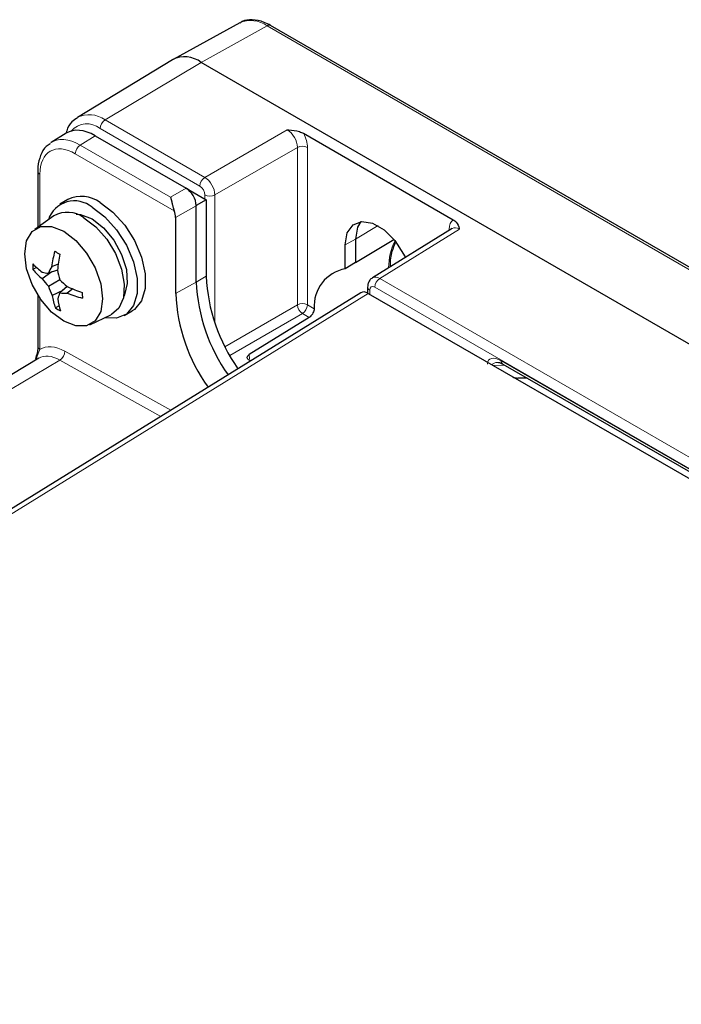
# Paper-space layout 'Blatt2' of a CAD drawing. Header units: millimetres. Extents: x 5 to 418, y 2 to 292.
# Tile 51 of 76: x 122 to 140, y 224 to 251. Entities that reach past the tile are written whole.
import ezdxf

# ---------------------------------------------------------------- set-up
doc = ezdxf.new("R2010")
doc.units = ezdxf.units.MM

psp = doc.layouts.new('Blatt2')

# ---------------------------------------------------------------- linework, layer by layer
at = {"color": 7, "linetype": 'Continuous', "lineweight": 25}
for p, q in [((127.792, 251.273), (125.928, 250.25)), ((174.477, 224.747), (128.657, 251.199)), ((125.909, 250.238), (123.253, 248.628)), ((172.539, 223.713), (126.718, 250.165)), ((122.94, 248.186), (122.519, 247.926)), ((123.753, 248.115), (126.294, 246.648)), ((129.576, 248.183), (133.761, 245.767)), ((122.147, 247.122), (122.147, 245.556)), ((126.299, 246.645), (126.855, 246.325)), ((122.99, 246.335), (122.764, 246.204)), ((126.577, 246.164), (126.578, 246.165)), ((126.577, 244.024), (126.577, 246.159)), ((126.855, 246.325), (126.578, 246.165)), ((126.855, 246.325), (126.855, 244.19)), ((122.596, 245.874), (122.062, 245.496)), ((126.001, 245.826), (126.001, 243.703)), ((133.733, 245.521), (131.503, 244.142)), ((130.744, 244.397), (130.744, 245.065)), ((131.032, 245.225), (131.032, 244.568)), ((131.032, 244.568), (132.097, 245.217)), ((122.717, 244.528), (122.535, 244.454)), ((131.032, 244.568), (130.744, 244.397)), ((122.113, 244.431), (122.012, 244.372)), ((122.543, 244.307), (122.273, 244.116)), ((122.697, 244.361), (122.442, 244.271)), ((122.761, 244.087), (122.447, 243.905)), ((131.182, 243.727), (105.327, 227.741)), ((122.147, 243.668), (122.147, 242.224)), ((122.843, 243.788), (122.547, 243.651)), ((122.97, 243.896), (122.765, 243.721)), ((123.125, 243.831), (122.972, 243.712)), ((131.369, 243.882), (131.369, 243.718)), ((131.385, 243.709), (161.649, 226.238)), ((122.743, 243.358), (122.644, 243.301)), ((123.6, 242.833), (124.194, 243.107)), ((124.564, 243.086), (124.79, 243.217)), ((129.733, 243.036), (128.061, 242.001)), ((122.173, 241.893), (94.056, 225.083)), ((128.095, 241.818), (128.063, 241.837)), ((135.147, 241.733), (158.536, 228.232)), ((135.832, 241.338), (135.569, 241.341))]:
    psp.add_line(p, q, dxfattribs=at)
at = {"color": 7, "linetype": 'Continuous', "lineweight": 18}
for p, q in [((128.559, 251.19), (126.718, 250.165)), ((174.38, 224.739), (128.559, 251.19)), ((124.029, 248.558), (126.718, 250.165)), ((126.676, 246.706), (123.89, 248.314)), ((124.029, 248.558), (126.815, 246.949)), ((123.753, 248.115), (123.334, 247.856)), ((126.815, 246.949), (129.123, 248.281)), ((123.334, 247.856), (125.86, 246.398)), ((129.405, 247.791), (127.098, 246.46)), ((129.405, 243.388), (129.405, 247.791)), ((129.686, 247.79), (129.686, 243.386)), ((125.962, 246.015), (123.195, 247.612)), ((122.206, 247.041), (122.206, 245.598)), ((125.86, 246.398), (126.294, 246.648)), ((126.818, 246.346), (126.818, 246.461)), ((127.098, 246.46), (127.098, 242.87)), ((126.577, 246.159), (126.001, 245.826)), ((131.662, 245.602), (131.032, 245.225)), ((133.936, 245.503), (131.708, 244.125)), ((133.674, 245.485), (133.65, 245.501)), ((133.65, 245.47), (133.65, 245.501)), ((130.744, 245.065), (131.032, 245.225)), ((126.855, 244.19), (126.577, 244.024)), ((126.577, 244.024), (126.001, 243.703)), ((131.708, 244.125), (162.171, 226.539)), ((131.385, 243.709), (105.533, 227.724)), ((131.427, 243.8), (131.427, 243.685)), ((162.032, 226.296), (131.569, 243.882)), ((122.206, 243.578), (122.206, 242.143)), ((127.377, 242.217), (129.405, 243.388)), ((129.686, 243.386), (129.875, 243.277)), ((129.547, 243.143), (127.512, 241.968)), ((129.733, 243.036), (129.547, 243.143)), ((122.9, 242.09), (125.864, 240.439)), ((128.061, 242.001), (128.065, 241.882)), ((122.762, 241.844), (94.648, 225.036)), ((125.589, 240.269), (122.762, 241.844)), ((135.227, 241.688), (134.869, 241.698)), ((135.106, 241.825), (158.494, 228.323))]:
    psp.add_line(p, q, dxfattribs=at)
at = {"color": 7, "linetype": 'Continuous', "lineweight": 25, "flags": 128}
for points in [[(123.664, 246.115), (124.022, 245.849), (124.352, 245.485), (124.626, 245.053), (124.821, 244.588), (124.923, 244.127), (124.923, 243.709), (124.821, 243.366), (124.626, 243.128), (124.352, 243.012), (124.023, 243.028)], [(123.89, 246.246), (124.249, 245.979), (124.578, 245.615), (124.852, 245.183), (125.048, 244.718), (125.15, 244.258), (125.15, 243.84), (125.048, 243.497), (124.852, 243.258), (124.79, 243.217)], [(123.217, 245.923), (123.342, 245.912), (123.664, 245.789)], [(122.872, 245.446), (123.208, 245.19), (123.512, 244.836), (123.753, 244.419), (123.907, 243.979), (123.961, 243.56), (123.907, 243.202), (123.753, 242.94), (123.512, 242.801), (123.208, 242.798), (122.872, 242.931), (122.535, 243.187), (122.232, 243.54), (121.991, 243.958), (121.836, 244.397), (121.783, 244.817), (121.836, 245.175), (121.991, 245.436), (122.232, 245.575), (122.535, 245.578), (122.872, 245.446)], [(123.437, 245.821), (123.771, 245.571), (124.075, 245.226), (124.322, 244.819), (124.491, 244.384), (124.566, 243.961), (124.54, 243.587), (124.417, 243.296), (124.207, 243.113), (124.194, 243.107)], [(123.664, 245.789), (123.985, 245.541), (124.272, 245.196), (124.492, 244.792), (124.623, 244.372), (124.65, 243.981), (124.57, 243.663), (124.547, 243.619)], [(130.744, 245.065), (130.8, 245.397), (130.96, 245.626), (131.206, 245.722), (131.508, 245.675), (131.829, 245.489), (132.13, 245.189), (132.376, 244.808), (132.423, 244.711)], [(131.181, 245.719), (131.087, 245.556), (131.032, 245.225)]]:
    psp.add_lwpolyline(points, dxfattribs=at)
at = {"color": 7, "linetype": 'Continuous', "lineweight": 18}
for centre, radius, start, end in [((128.102, 250.55), 0.786, 54.4732, 113.272), ((128.616, 251.109), 0.099, 65.3602, 124.6041), ((123.584, 247.957), 0.748, 53.5078, 117.176), ((123.518, 247.862), 0.586, 50.6214, 138.9437), ((124.198, 248.3), 0.308, 123.2297, 177.3477), ((123.503, 247.598), 0.308, 123.2297, 177.3477), ((129.544, 247.516), 0.308, 62.6565, 116.7662), ((122.243, 247.129), 0.0961, 184.1144, 247.191), ((126.984, 246.692), 0.308, 123.2297, 177.3477), ((126.959, 246.735), 0.308, 242.6565, 296.7662), ((133.654, 244.42), 1.697, 153.3609, 179.9), ((131.876, 243.867), 0.308, 123.2297, 177.3477), ((131.464, 243.888), 0.0961, 184.1035, 247.1934), ((129.544, 243.113), 0.308, 62.6565, 116.7662), ((129.722, 243.407), 0.317, 183.5222, 236.4778), ((129.378, 243.401), 0.308, 303.2297, 357.3477), ((122.243, 242.231), 0.0961, 184.1308, 247.1893), ((122.598, 242.099), 0.303, 302.7331, 358.4165), ((135.202, 241.813), 0.0965, 172.9554, 235.7325)]:
    psp.add_arc(centre, radius, start, end, dxfattribs=at)
at = {"color": 7, "linetype": 'Continuous', "lineweight": 25}
for centre, radius, start, end in [((126.255, 249.558), 0.763, 52.6431, 116.9972), ((123.364, 245.528), 0.89, 53.8034, 114.8861), ((123.171, 245.53), 0.765, 49.871, 162.0852), ((122.977, 245.208), 0.767, 53.0871, 119.7347), ((125.941, 244), 3.436, 165.0445, 172.4167), ((124.442, 247.878), 3.501, 238.6729, 241.3324), ((127.498, 243.887), 4.824, 169.0179, 174.3672), ((124.593, 244.489), 2.584, 179.069, 182.5798), ((123.611, 246.078), 2.227, 224.016, 232.9799), ((124.97, 243.097), 2.787, 150.8665, 155.0855), ((123.511, 245.636), 1.961, 220.1242, 230.8286), ((122.829, 247.083), 2.839, 258.6393, 262.1546), ((126.908, 245.202), 4.294, 191.2977, 195.0475), ((131.72, 244.41), 4.87, 182.5883, 215.2368), ((130.942, 243.346), 1.07, 100.6743, 183.6792), ((124.795, 246.026), 3.164, 217.1327, 222.0861), ((125.409, 244.921), 3.131, 198.9207, 203.9206), ((125.791, 247.196), 4.341, 225.7383, 229.4693), ((131.394, 244.23), 4.821, 182.4501, 215.4941), ((124.438, 243.989), 1.922, 190.1354, 200.9944), ((125.324, 242.694), 2.758, 158.1228, 161.7167), ((122.998, 246.558), 2.846, 265.311, 269.4819), ((124.95, 248.38), 4.901, 246.1732, 251.4694), ((124.263, 246.956), 3.492, 248.2988, 255.5829), ((126.799, 243.691), 3.407, 179.2941, 181.951), ((130.892, 243.928), 4.895, 182.6296, 215.516), ((124.849, 243.851), 2.163, 187.7628, 196.8946), ((124.024, 245.534), 2.625, 238.3001, 241.7052)]:
    psp.add_arc(centre, radius, start, end, dxfattribs=at)
for centre, major_axis, ratio, start_param, end_param in [((123.754, 246.808), (-0.8, 1.386), 0.577202, 5.498017, 6.30082), ((126.294, 246.322), (-0.2, 0.346), 0.577557, 3.944525, 5.497716), ((134.539, 251.081), (7.96, 4.928), 0.029672, 3.106072, 3.123226), ((125.718, 245.99), (-0.2, 0.346), 0.577557, 3.927224, 4.460624), ((131.385, 243.383), (-0.2, 0.347), 0.577206, 5.498021, 6.300635), ((122.776, 240.856), (-0.598, 1.041), 0.575639, 0.010156, 0.083633), ((135.569, 241.454), (0.2, -0.003), 0.567125, 3.935417, 4.720815)]:
    psp.add_ellipse(centre, major_axis=major_axis, ratio=ratio, start_param=start_param, end_param=end_param, dxfattribs=at)
at = {"color": 7, "linetype": 'Continuous', "lineweight": 18}
for centre, major_axis, ratio, start_param, end_param in [((123.337, 246.55), (-0.805, 1.383), 0.577268, 5.495816, 6.335208), ((129.12, 247.953), (-0.2, 0.346), 0.587808, 3.927225, 5.497717), ((129.261, 248.035), (-0.3, 0.52), 0.577557, 3.927224, 4.66448), ((123.196, 246.469), (-0.7, 1.213), 0.577202, 5.498017, 7.068503), ((126.818, 246.624), (-0.2, 0.346), 0.567307, 3.927224, 5.497715), ((126.676, 246.543), (-0.1, 0.173), 0.577557, 3.927224, 5.497716), ((134.075, 245.256), (-0.3, 0.52), 0.577206, 0.048072, 0.785327), ((133.933, 245.175), (-0.195, 0.35), 0.576942, 5.506728, 6.309342), ((131.569, 243.718), (-0.1, 0.173), 0.577206, 5.498021, 7.068512), ((131.71, 243.8), (-0.205, 0.343), 0.577294, 5.489297, 6.287076), ((122.918, 240.937), (-0.7, 1.212), 0.577385, 5.515163, 6.300619), ((122.776, 240.856), (-0.598, 1.041), 0.575639, 5.516561, 6.293341), ((135.121, 241.489), (-0.355, 0.366), 0.502458, 5.227263, 6.761044), ((135.262, 241.571), (0.396, -0.151), 0.358441, 2.340286, 3.296003)]:
    psp.add_ellipse(centre, major_axis=major_axis, ratio=ratio, start_param=start_param, end_param=end_param, dxfattribs=at)
at = {"color": 7, "linetype": 'Continuous', "lineweight": 25}
for points, knots in [([(128.657, 251.199), (128.597, 251.23), (128.425, 251.321), (128.155, 251.369), (127.916, 251.35), (127.824, 251.28), (127.805, 251.267)], [0, 0, 0, 0, 0.2028485, 0.5894135, 0.9176692, 1, 1, 1, 1]), ([(123.25, 248.608), (123.199, 248.576), (123.068, 248.495), (122.971, 248.342), (122.949, 248.223), (122.946, 248.207)], [0, 0, 0, 0, 0.35594, 0.915272, 1, 1, 1, 1]), ([(129.123, 248.281), (129.123, 248.281), (129.137, 248.28), (129.252, 248.269), (129.419, 248.254), (129.538, 248.2), (129.576, 248.183)], [0, 0, 0, 0, 0.005145, 0.083544, 0.711302, 1, 1, 1, 1]), ([(122.493, 247.889), (122.455, 247.867), (122.334, 247.795), (122.214, 247.569), (122.152, 247.324), (122.148, 247.165), (122.147, 247.122)], [0, 0, 0, 0, 0.160159, 0.510136, 0.869585, 1, 1, 1, 1]), ([(125.86, 246.398), (125.86, 246.397), (125.862, 246.391), (125.866, 246.377), (125.872, 246.354), (125.878, 246.327), (125.887, 246.29), (125.895, 246.255), (125.903, 246.222), (125.908, 246.198), (125.915, 246.17), (125.922, 246.142), (125.93, 246.114), (125.937, 246.088), (125.945, 246.064), (125.953, 246.039), (125.959, 246.023), (125.962, 246.015)], [0, 0, 0, 0, 0.005449, 0.075039, 0.14484, 0.235654, 0.326984, 0.4669, 0.513869, 0.579116, 0.644698, 0.711491, 0.778794, 0.832915, 0.88743, 0.943404, 1, 1, 1, 1]), ([(133.761, 245.767), (133.79, 245.745), (133.884, 245.676), (133.913, 245.578), (133.933, 245.511), (133.936, 245.503), (133.936, 245.503)], [0, 0, 0, 0, 0.288698, 0.916456, 0.994855, 1, 1, 1, 1]), ([(132.014, 244.458), (132.013, 244.464), (132, 244.628), (132.041, 244.874), (132.117, 245.061), (132.15, 245.142)], [0, 0, 0, 0, 0.021899, 0.577022, 1, 1, 1, 1]), ([(131.507, 244.14), (131.499, 244.136), (131.459, 244.119), (131.411, 244.055), (131.374, 243.969), (131.37, 243.909), (131.369, 243.882)], [0, 0, 0, 0, 0.086201, 0.42059, 0.738099, 1, 1, 1, 1]), ([(129.875, 243.277), (129.872, 243.259), (129.867, 243.222), (129.841, 243.16), (129.806, 243.102), (129.767, 243.06), (129.742, 243.042), (129.733, 243.036)], [0, 0, 0, 0, 0.2164856, 0.4329902, 0.6491917, 0.8657737, 1, 1, 1, 1]), ([(122.145, 242.222), (122.146, 242.214), (122.148, 242.163), (122.131, 242.043), (122.099, 241.933), (122.082, 241.878)], [0, 0, 0, 0, 0.096256, 0.547096, 1, 1, 1, 1]), ([(128.063, 241.837), (128.049, 241.847), (128.02, 241.867), (128.002, 241.906), (128.006, 241.946), (128.028, 241.979), (128.052, 241.995), (128.061, 242.001)], [0, 0, 0, 0, 0.21715, 0.434298, 0.651476, 0.868652, 1, 1, 1, 1]), ([(135.028, 241.778), (135.03, 241.778), (135.035, 241.778), (135.082, 241.768), (135.126, 241.745), (135.147, 241.733)], [0, 0, 0, 0, 0.176228, 0.586616, 1, 1, 1, 1])]:
    psp.add_open_spline(points, degree=3, knots=knots, dxfattribs=at)
at = {"color": 7, "linetype": 'Continuous', "lineweight": 18}
psp.add_open_spline([(122.206, 242.143), (122.194, 242.112), (122.171, 242.05), (122.127, 241.951), (122.099, 241.878), (122.085, 241.84)], degree=3, knots=[0, 0, 0, 0, 0.330327, 0.663354, 1, 1, 1, 1], dxfattribs=at)

doc.saveas('drawing.dxf')
